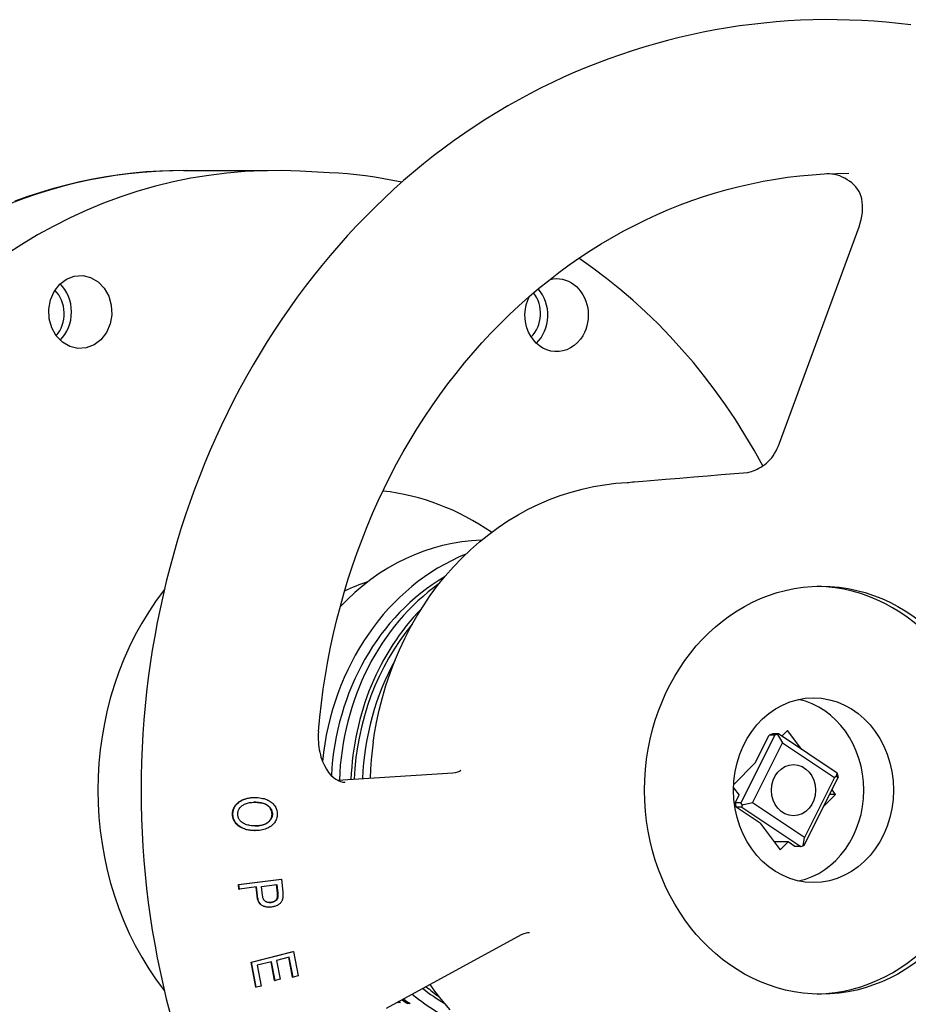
# Model space of a CAD drawing. Header units: millimetres. Extents: x 1145 to 3707, y 526 to 1459.
# Tile 17 of 18: x 1272 to 1387, y 1331 to 1459. Entities that reach past the tile are written whole.
import ezdxf

# ---------------------------------------------------------------- set-up
doc = ezdxf.new("R2010")
doc.units = ezdxf.units.MM
doc.layers.add('DETAIL', color=2, linetype='Continuous')

msp = doc.modelspace()

# ---------------------------------------------------------------- linework, layer by layer
at = {"layer": 'DETAIL'}
for p, q in [((1292.86, 1439.75), (1303.79, 1439.75)), ((1311.81, 1439.47), (1308.03, 1439.67)), ((1376.83, 1439.32), (1376.51, 1439.33)), ((1370.35, 1404.33), (1380.69, 1432.44)), ((1369.74, 1366.41), (1365.32, 1357.58)), ((1367.18, 1362.79), (1368.99, 1366.41)), ((1369.74, 1366.41), (1368.99, 1366.41)), ((1370.21, 1366.56), (1369.47, 1366.56)), ((1370.07, 1366.49), (1370.73, 1365.39)), ((1377.86, 1361.46), (1370.21, 1366.56)), ((1371.38, 1367), (1370.65, 1366.26)), ((1373.24, 1364.54), (1371.38, 1367)), ((1366.83, 1357.6), (1370.73, 1365.39)), ((1370.73, 1365.39), (1377.48, 1360.89)), ((1367.18, 1362.79), (1364.39, 1359.99)), ((1312.89, 1360.53), (1327.9, 1361.48)), ((1373.57, 1352.08), (1377.99, 1360.91)), ((1377.48, 1360.89), (1373.58, 1353.1)), ((1377.7, 1361.01), (1377.48, 1360.89)), ((1364.37, 1359.55), (1365.09, 1358.6)), ((1364.58, 1357.58), (1365.09, 1358.6)), ((1376.13, 1357.19), (1377.63, 1358.7)), ((1377.63, 1358.7), (1376.88, 1358.7)), ((1377.63, 1358.7), (1377.18, 1359.29)), ((1302.05, 1358.29), (1302.1, 1358.29)), ((1365.32, 1357.58), (1364.58, 1357.58)), ((1366.83, 1357.6), (1365.48, 1357.3)), ((1373.58, 1353.1), (1366.83, 1357.6)), ((1367.84, 1354.94), (1364.7, 1357.03)), ((1365.45, 1357.03), (1364.7, 1357.03)), ((1365.45, 1357.03), (1373.1, 1351.93)), ((1367.84, 1354.94), (1370.44, 1351.48)), ((1302.12, 1353.99), (1302.17, 1353.99)), ((1371.47, 1352.52), (1369.66, 1352.52)), ((1370.44, 1351.48), (1371.47, 1352.52)), ((1372.35, 1351.93), (1371.47, 1352.52)), ((1373.43, 1352), (1373.58, 1353.1)), ((1373.1, 1351.93), (1372.35, 1351.93)), ((1300.03, 1346.98), (1305.57, 1347.67)), ((1300.07, 1346.98), (1305.62, 1347.67)), ((1305.57, 1347.67), (1305.62, 1347.67)), ((1305.62, 1347.67), (1305.77, 1345.98)), ((1300.08, 1346.38), (1300.02, 1346.98)), ((1300.02, 1346.98), (1300.03, 1346.98)), ((1300.02, 1346.98), (1300.07, 1346.98)), ((1300.13, 1346.38), (1300.07, 1346.98)), ((1300.08, 1346.38), (1300.13, 1346.38)), ((1302.38, 1346.67), (1300.13, 1346.38)), ((1302.44, 1345.52), (1302.33, 1346.66)), ((1302.49, 1345.52), (1302.38, 1346.67)), ((1303.03, 1346.75), (1305.02, 1346.99)), ((1303.14, 1345.59), (1303.03, 1346.75)), ((1305.07, 1345.85), (1304.97, 1346.99)), ((1305.02, 1346.99), (1305.12, 1345.85)), ((1305.07, 1345.29), (1305.12, 1345.29)), ((1303.97, 1344.03), (1304.02, 1344.03)), ((1336.78, 1340.44), (1319.22, 1330.88)), ((1301.67, 1336.91), (1307.1, 1338.29)), ((1301.71, 1336.91), (1307.15, 1338.29)), ((1307.1, 1338.29), (1307.15, 1338.29)), ((1307.15, 1338.29), (1307.76, 1335.11)), ((1302.28, 1333.63), (1301.66, 1336.91)), ((1301.66, 1336.91), (1301.67, 1336.91)), ((1301.66, 1336.91), (1301.71, 1336.91)), ((1302.33, 1333.63), (1301.71, 1336.91)), ((1304.31, 1336.96), (1302.46, 1336.49)), ((1304.72, 1334.52), (1304.26, 1336.95)), ((1304.77, 1334.52), (1304.31, 1336.96)), ((1306.62, 1337.55), (1304.95, 1337.12)), ((1304.95, 1337.12), (1305.42, 1334.69)), ((1307.06, 1334.94), (1306.57, 1337.53)), ((1307.11, 1334.94), (1306.62, 1337.55)), ((1302.46, 1336.49), (1302.97, 1333.79)), ((1304.72, 1334.52), (1304.77, 1334.52)), ((1305.42, 1334.69), (1304.77, 1334.52)), ((1307.06, 1334.94), (1307.11, 1334.94)), ((1307.76, 1335.11), (1307.11, 1334.94)), ((1302.28, 1333.63), (1302.33, 1333.63)), ((1302.97, 1333.79), (1302.33, 1333.63)), ((1320.81, 1331.73), (1320.76, 1331.64)), ((1320.81, 1331.73), (1320.79, 1331.74)), ((1320.94, 1331.73), (1320.81, 1331.73)), ((1321.06, 1331.64), (1320.76, 1331.64)), ((1322.06, 1331.6), (1322.02, 1331.51)), ((1322.31, 1331.51), (1322.02, 1331.51)), ((1322.19, 1331.6), (1322.06, 1331.6))]:
    msp.add_line(p, q, dxfattribs=at)
at = {"layer": 'DETAIL', "flags": 128}
for points in [[(1387.4, 1458.66), (1385.82, 1458.85), (1384.23, 1459.01), (1382.64, 1459.14), (1381.05, 1459.24), (1379.46, 1459.3), (1377.86, 1459.34), (1376.27, 1459.35), (1374.67, 1459.32), (1373.08, 1459.27), (1371.49, 1459.18), (1369.9, 1459.06), (1368.31, 1458.91), (1366.73, 1458.74), (1365.15, 1458.53), (1363.57, 1458.29), (1362, 1458.02), (1360.43, 1457.72), (1358.87, 1457.39), (1357.32, 1457.03), (1355.78, 1456.64), (1354.24, 1456.23), (1352.71, 1455.78), (1351.19, 1455.3), (1349.68, 1454.8), (1348.18, 1454.27), (1346.68, 1453.71), (1345.2, 1453.12), (1343.74, 1452.51), (1342.28, 1451.86), (1340.83, 1451.19)], [(1340.83, 1451.19), (1339.36, 1450.48), (1337.9, 1449.73), (1336.46, 1448.95), (1335.02, 1448.14), (1333.6, 1447.3), (1332.19, 1446.43), (1330.8, 1445.53), (1329.42, 1444.61), (1328.06, 1443.65), (1326.72, 1442.66), (1325.38, 1441.65), (1324.07, 1440.61), (1322.77, 1439.54), (1321.49, 1438.44), (1320.23, 1437.32), (1318.99, 1436.17), (1317.77, 1434.99), (1316.56, 1433.79), (1315.38, 1432.56), (1314.21, 1431.31), (1313.07, 1430.03), (1311.94, 1428.73), (1310.84, 1427.4), (1309.76, 1426.06), (1308.7, 1424.69), (1307.66, 1423.3), (1306.65, 1421.88), (1305.66, 1420.45), (1304.69, 1418.99), (1303.74, 1417.52), (1302.82, 1416.02), (1301.93, 1414.51), (1301.05, 1412.97), (1300.21, 1411.42), (1299.38, 1409.85), (1298.59, 1408.27), (1297.82, 1406.67), (1297.07, 1405.05), (1296.35, 1403.41), (1295.66, 1401.77), (1294.99, 1400.1), (1294.35, 1398.43), (1293.74, 1396.74), (1293.15, 1395.03), (1292.59, 1393.32), (1292.06, 1391.59), (1291.56, 1389.86), (1291.08, 1388.11), (1290.63, 1386.35), (1290.21, 1384.59), (1289.82, 1382.81), (1289.46, 1381.03), (1289.13, 1379.24), (1288.82, 1377.44), (1288.55, 1375.64), (1288.3, 1373.83), (1288.08, 1372.02), (1287.89, 1370.2), (1287.73, 1368.38), (1287.6, 1366.56), (1287.5, 1364.73), (1287.42, 1362.9), (1287.38, 1361.07), (1287.36, 1359.24), (1287.38, 1357.41), (1287.42, 1355.58), (1287.5, 1353.75), (1287.6, 1351.93), (1287.73, 1350.1), (1287.89, 1348.28), (1288.08, 1346.47), (1288.3, 1344.65), (1288.55, 1342.84), (1288.82, 1341.04), (1289.13, 1339.25), (1289.46, 1337.46), (1289.83, 1335.67), (1290.22, 1333.9), (1290.64, 1332.13), (1291.08, 1330.38)], [(1293.27, 1439.75), (1291.52, 1439.73), (1289.78, 1439.67), (1288.03, 1439.56), (1286.29, 1439.4), (1284.56, 1439.19), (1282.83, 1438.93), (1281.1, 1438.62), (1279.39, 1438.27), (1277.68, 1437.86), (1275.98, 1437.41), (1274.29, 1436.91), (1272.62, 1436.36), (1270.95, 1435.76)], [(1310.41, 1366.86), (1310.58, 1368.71), (1310.79, 1370.54), (1311.03, 1372.37), (1311.31, 1374.2), (1311.63, 1376.01), (1311.98, 1377.82), (1312.37, 1379.61), (1312.8, 1381.4), (1313.26, 1383.17), (1313.75, 1384.93), (1314.28, 1386.68), (1314.85, 1388.41), (1315.45, 1390.13), (1316.08, 1391.83), (1316.75, 1393.51), (1317.45, 1395.18), (1318.18, 1396.82), (1318.95, 1398.45), (1319.75, 1400.05), (1320.58, 1401.63), (1321.44, 1403.19), (1322.33, 1404.73), (1323.25, 1406.24), (1324.2, 1407.72), (1325.18, 1409.18), (1326.19, 1410.62), (1327.23, 1412.02), (1328.3, 1413.4), (1329.39, 1414.75), (1330.51, 1416.07), (1331.65, 1417.36), (1332.83, 1418.61), (1334.02, 1419.84), (1335.24, 1421.03), (1336.48, 1422.19), (1337.75, 1423.32), (1339.03, 1424.41), (1340.34, 1425.47), (1341.67, 1426.5), (1343.02, 1427.48), (1344.38, 1428.43), (1345.77, 1429.35), (1347.17, 1430.22), (1348.59, 1431.06), (1350.03, 1431.86), (1351.48, 1432.62), (1352.95, 1433.35), (1354.43, 1434.03), (1355.92, 1434.67), (1357.43, 1435.28), (1358.94, 1435.84), (1360.47, 1436.36), (1362.01, 1436.85), (1363.56, 1437.29), (1365.11, 1437.69), (1366.67, 1438.04), (1368.24, 1438.36), (1369.82, 1438.64), (1371.4, 1438.87), (1372.98, 1439.06), (1374.57, 1439.21), (1376.16, 1439.31), (1377.75, 1439.38), (1379.34, 1439.4)], [(1321.26, 1438.23), (1320.09, 1438.47), (1318.91, 1438.68), (1317.73, 1438.87), (1316.55, 1439.04), (1315.37, 1439.18), (1314.18, 1439.3), (1313, 1439.4), (1311.81, 1439.47)], [(1381.05, 1436.07), (1380.96, 1436.38), (1380.84, 1436.7), (1380.68, 1437.01), (1380.49, 1437.32), (1380.26, 1437.61), (1380.02, 1437.88), (1379.74, 1438.13), (1379.45, 1438.36), (1379.15, 1438.56), (1378.83, 1438.75), (1378.5, 1438.9), (1378.17, 1439.04), (1377.83, 1439.15), (1377.49, 1439.23), (1377.16, 1439.29), (1376.83, 1439.32)], [(1380.69, 1432.44), (1380.85, 1432.91), (1380.97, 1433.37), (1381.06, 1433.84), (1381.12, 1434.3), (1381.15, 1434.76), (1381.15, 1435.21), (1381.11, 1435.64), (1381.05, 1436.07)], [(1368.17, 1401.38), (1367.04, 1403.42), (1365.85, 1405.42), (1364.61, 1407.39), (1363.32, 1409.31), (1361.98, 1411.18), (1360.59, 1413.01), (1359.15, 1414.79), (1357.66, 1416.51), (1356.13, 1418.19), (1354.56, 1419.81), (1352.94, 1421.38), (1351.28, 1422.89), (1349.58, 1424.35), (1347.84, 1425.74), (1346.07, 1427.08), (1344.26, 1428.35)], [(1283.15, 1423.44), (1283.49, 1422.27), (1283.55, 1421.01), (1283.34, 1419.81), (1282.86, 1418.7), (1282.13, 1417.76), (1281.24, 1417.09), (1280.22, 1416.7), (1279.13, 1416.63), (1278.1, 1416.88), (1277.13, 1417.45), (1276.32, 1418.29), (1275.75, 1419.31), (1275.41, 1420.5), (1275.35, 1421.75), (1275.57, 1422.93), (1276.06, 1424.04), (1276.78, 1424.98), (1277.66, 1425.64), (1278.68, 1426.03), (1279.77, 1426.1), (1280.8, 1425.85), (1281.76, 1425.3), (1282.57, 1424.46), (1283.15, 1423.44)], [(1340.51, 1425.6), (1340.91, 1425.68), (1341.31, 1425.71), (1341.73, 1425.69), (1342.14, 1425.63), (1342.54, 1425.51), (1342.92, 1425.36), (1343.29, 1425.16), (1343.63, 1424.93), (1343.95, 1424.66), (1344.26, 1424.34), (1344.54, 1423.99), (1344.79, 1423.61), (1345, 1423.2), (1345.17, 1422.77), (1345.31, 1422.33), (1345.41, 1421.89), (1345.46, 1421.43), (1345.48, 1420.96), (1345.47, 1420.49), (1345.4, 1420.02), (1345.3, 1419.55), (1345.16, 1419.11), (1344.98, 1418.69), (1344.78, 1418.29)], [(1344.78, 1418.29), (1344.46, 1417.82), (1344.08, 1417.39), (1343.66, 1417.01), (1343.19, 1416.7), (1342.7, 1416.46), (1342.2, 1416.31), (1341.69, 1416.22), (1341.15, 1416.22), (1340.62, 1416.29), (1340.1, 1416.45), (1339.6, 1416.67), (1339.16, 1416.96), (1338.73, 1417.32), (1338.35, 1417.74), (1338.01, 1418.23), (1337.73, 1418.76), (1337.51, 1419.31), (1337.37, 1419.88), (1337.28, 1420.48), (1337.26, 1421.1), (1337.31, 1421.72), (1337.43, 1422.32), (1337.61, 1422.89), (1337.85, 1423.41)], [(1369.7, 1402.98), (1369.89, 1403.31), (1370.06, 1403.64), (1370.21, 1403.99), (1370.35, 1404.33)], [(1366.24, 1400.53), (1366.35, 1400.55), (1366.52, 1400.59), (1366.72, 1400.65), (1366.94, 1400.73), (1367.18, 1400.82), (1367.42, 1400.94), (1367.67, 1401.07), (1367.92, 1401.22), (1368.17, 1401.38), (1368.42, 1401.56), (1368.66, 1401.75), (1368.9, 1401.97), (1369.12, 1402.19), (1369.33, 1402.44), (1369.53, 1402.7), (1369.7, 1402.98)], [(1351.47, 1399.32), (1352.03, 1399.36), (1352.56, 1399.4), (1353.58, 1399.48), (1354.56, 1399.56), (1355.52, 1399.63), (1357.39, 1399.79), (1359.21, 1399.94), (1360.99, 1400.09), (1362.76, 1400.24), (1366.24, 1400.53)], [(1317.67, 1366.37), (1317.96, 1368.02), (1318.31, 1369.65), (1318.72, 1371.27), (1319.19, 1372.86), (1319.72, 1374.43), (1320.31, 1375.98), (1320.95, 1377.49), (1321.64, 1378.97), (1322.39, 1380.42), (1323.2, 1381.83), (1324.05, 1383.21), (1324.95, 1384.53), (1325.9, 1385.82), (1326.9, 1387.06), (1327.95, 1388.24), (1329.04, 1389.38), (1330.16, 1390.47), (1331.33, 1391.5), (1332.54, 1392.47), (1333.78, 1393.38), (1335.05, 1394.23), (1336.36, 1395.02), (1337.69, 1395.75), (1339.05, 1396.41), (1340.43, 1397), (1341.83, 1397.53), (1343.26, 1397.98), (1344.7, 1398.37), (1346.15, 1398.69), (1347.61, 1398.93), (1349.08, 1399.11), (1350.56, 1399.21)], [(1350.56, 1399.21), (1350.77, 1399.23), (1350.99, 1399.25), (1351.22, 1399.29), (1351.35, 1399.31), (1351.47, 1399.32)], [(1310.41, 1366.86), (1310.39, 1366.52), (1310.38, 1366.17), (1310.38, 1365.83), (1310.4, 1365.49), (1310.43, 1365.15), (1310.47, 1364.81), (1310.52, 1364.48), (1310.58, 1364.16), (1310.66, 1363.85), (1310.74, 1363.54), (1310.84, 1363.25), (1310.95, 1362.97), (1311.18, 1362.44), (1311.45, 1361.96), (1311.73, 1361.54), (1312.04, 1361.19), (1312.35, 1360.89), (1312.66, 1360.66), (1312.97, 1360.49), (1313.28, 1360.37), (1313.57, 1360.3), (1313.87, 1360.28)], [(1317.53, 1365.52), (1317.6, 1365.95), (1317.67, 1366.37)], [(1317.53, 1365.52), (1317.38, 1364.35), (1317.26, 1363.17), (1317.18, 1361.98), (1317.12, 1360.8)], [(1327.9, 1361.48), (1328.22, 1361.53), (1328.55, 1361.63)], [(1328.55, 1361.63), (1328.66, 1361.68), (1328.74, 1361.73), (1328.86, 1361.82), (1328.91, 1361.88), (1328.92, 1361.9)], [(1377.7, 1361.01), (1377.71, 1361.03), (1377.72, 1361.05), (1377.72, 1361.07), (1377.73, 1361.08), (1377.74, 1361.1), (1377.74, 1361.12), (1377.75, 1361.14), (1377.76, 1361.16), (1377.76, 1361.18), (1377.77, 1361.2), (1377.78, 1361.21), (1377.78, 1361.23), (1377.79, 1361.25), (1377.8, 1361.27), (1377.8, 1361.29), (1377.81, 1361.31), (1377.82, 1361.33), (1377.82, 1361.34), (1377.83, 1361.36), (1377.84, 1361.38), (1377.84, 1361.4), (1377.85, 1361.42), (1377.85, 1361.44), (1377.86, 1361.46)], [(1377.99, 1360.91), (1377.98, 1360.91), (1377.96, 1360.92), (1377.95, 1360.92), (1377.94, 1360.93), (1377.93, 1360.93), (1377.92, 1360.94), (1377.9, 1360.94), (1377.89, 1360.94), (1377.88, 1360.95), (1377.87, 1360.95), (1377.86, 1360.96), (1377.84, 1360.96), (1377.83, 1360.97), (1377.82, 1360.97), (1377.81, 1360.97), (1377.8, 1360.98), (1377.79, 1360.98), (1377.77, 1360.99), (1377.76, 1360.99), (1377.75, 1360.99), (1377.74, 1361), (1377.73, 1361), (1377.71, 1361.01), (1377.7, 1361.01)], [(1299.29, 1356.14), (1299.3, 1356.3), (1299.32, 1356.45), (1299.35, 1356.6), (1299.39, 1356.74), (1299.44, 1356.88), (1299.51, 1357.02), (1299.58, 1357.15), (1299.67, 1357.28), (1299.77, 1357.4), (1299.88, 1357.51), (1300, 1357.62), (1300.12, 1357.72), (1300.26, 1357.81), (1300.4, 1357.89), (1300.55, 1357.97), (1300.71, 1358.03), (1300.88, 1358.09), (1301.04, 1358.15), (1301.21, 1358.19), (1301.39, 1358.23), (1301.56, 1358.25), (1301.74, 1358.27), (1301.92, 1358.29), (1302.1, 1358.29)], [(1299.36, 1356.81), (1299.41, 1356.92), (1299.47, 1357.03), (1299.53, 1357.14), (1299.6, 1357.24), (1299.68, 1357.35), (1299.76, 1357.44), (1299.85, 1357.53), (1299.95, 1357.62), (1300.05, 1357.7), (1300.16, 1357.77), (1300.27, 1357.84), (1300.39, 1357.91), (1300.51, 1357.97), (1300.64, 1358.03), (1300.77, 1358.08), (1300.91, 1358.12), (1301.05, 1358.16), (1301.19, 1358.19), (1301.33, 1358.22), (1301.47, 1358.25), (1301.61, 1358.27), (1301.76, 1358.28), (1301.9, 1358.29), (1302.05, 1358.29)], [(1299.93, 1356.14), (1299.93, 1356.25), (1299.94, 1356.36), (1299.96, 1356.46), (1299.99, 1356.56), (1300.03, 1356.66), (1300.07, 1356.75), (1300.12, 1356.84), (1300.18, 1356.93), (1300.25, 1357.01), (1300.33, 1357.09), (1300.41, 1357.17), (1300.51, 1357.24), (1300.61, 1357.31), (1300.71, 1357.37), (1300.82, 1357.43), (1300.94, 1357.48), (1301.06, 1357.53), (1301.19, 1357.57), (1301.33, 1357.6), (1301.47, 1357.63), (1301.62, 1357.65), (1301.77, 1357.66), (1301.93, 1357.67), (1302.09, 1357.68)], [(1304.38, 1356.13), (1304.37, 1356.23), (1304.36, 1356.33), (1304.34, 1356.43), (1304.32, 1356.53), (1304.28, 1356.62), (1304.24, 1356.71), (1304.19, 1356.8), (1304.14, 1356.89), (1304.08, 1356.98), (1304.01, 1357.06), (1303.93, 1357.14), (1303.84, 1357.21), (1303.75, 1357.29), (1303.65, 1357.35), (1303.53, 1357.41), (1303.41, 1357.47), (1303.28, 1357.52), (1303.13, 1357.56), (1302.98, 1357.59), (1302.82, 1357.62), (1302.64, 1357.65), (1302.46, 1357.66), (1302.27, 1357.67), (1302.07, 1357.68)], [(1302.09, 1357.68), (1302.3, 1357.67), (1302.49, 1357.66), (1302.68, 1357.65), (1302.85, 1357.62), (1303.02, 1357.6), (1303.17, 1357.56), (1303.32, 1357.52), (1303.45, 1357.47), (1303.58, 1357.42), (1303.69, 1357.36), (1303.79, 1357.29), (1303.89, 1357.22), (1303.97, 1357.14), (1304.05, 1357.06), (1304.12, 1356.98), (1304.19, 1356.89), (1304.24, 1356.81), (1304.29, 1356.72), (1304.33, 1356.63), (1304.37, 1356.53), (1304.39, 1356.43), (1304.41, 1356.33), (1304.42, 1356.23), (1304.43, 1356.13)], [(1302.1, 1358.29), (1302.33, 1358.29), (1302.55, 1358.27), (1302.76, 1358.25), (1302.96, 1358.22), (1303.16, 1358.18), (1303.34, 1358.14), (1303.52, 1358.08), (1303.69, 1358.02), (1303.85, 1357.95), (1304, 1357.87), (1304.14, 1357.78), (1304.28, 1357.69), (1304.4, 1357.58), (1304.51, 1357.48), (1304.62, 1357.36), (1304.71, 1357.25), (1304.79, 1357.12), (1304.86, 1357), (1304.92, 1356.87), (1304.97, 1356.73), (1305.01, 1356.59), (1305.04, 1356.44), (1305.05, 1356.29), (1305.06, 1356.13)], [(1299.24, 1356.14), (1299.24, 1356.17), (1299.24, 1356.2), (1299.24, 1356.23), (1299.25, 1356.26), (1299.25, 1356.29), (1299.25, 1356.32), (1299.25, 1356.34), (1299.26, 1356.37), (1299.26, 1356.4), (1299.26, 1356.43), (1299.27, 1356.46), (1299.27, 1356.49), (1299.28, 1356.51), (1299.28, 1356.54), (1299.29, 1356.57), (1299.3, 1356.6), (1299.3, 1356.62), (1299.31, 1356.65), (1299.32, 1356.68), (1299.33, 1356.71), (1299.34, 1356.73), (1299.34, 1356.76), (1299.35, 1356.79), (1299.36, 1356.81)], [(1299.41, 1355.37), (1299.39, 1355.4), (1299.38, 1355.43), (1299.37, 1355.46), (1299.36, 1355.49), (1299.34, 1355.53), (1299.33, 1355.56), (1299.32, 1355.59), (1299.31, 1355.62), (1299.31, 1355.65), (1299.3, 1355.68), (1299.29, 1355.71), (1299.28, 1355.75), (1299.28, 1355.78), (1299.27, 1355.81), (1299.27, 1355.84), (1299.26, 1355.87), (1299.26, 1355.91), (1299.25, 1355.94), (1299.25, 1355.97), (1299.25, 1356.01), (1299.25, 1356.04), (1299.24, 1356.07), (1299.24, 1356.11), (1299.24, 1356.14)], [(1302.16, 1353.99), (1301.95, 1353.99), (1301.75, 1354), (1301.55, 1354.03), (1301.36, 1354.06), (1301.18, 1354.1), (1300.99, 1354.14), (1300.82, 1354.2), (1300.65, 1354.27), (1300.49, 1354.34), (1300.33, 1354.42), (1300.19, 1354.51), (1300.06, 1354.6), (1299.94, 1354.7), (1299.83, 1354.81), (1299.73, 1354.93), (1299.64, 1355.05), (1299.56, 1355.18), (1299.49, 1355.31), (1299.43, 1355.44), (1299.38, 1355.57), (1299.34, 1355.71), (1299.31, 1355.85), (1299.3, 1355.99), (1299.29, 1356.14)], [(1302.17, 1354.6), (1302, 1354.6), (1301.83, 1354.61), (1301.66, 1354.63), (1301.51, 1354.65), (1301.36, 1354.68), (1301.22, 1354.71), (1301.08, 1354.75), (1300.95, 1354.79), (1300.83, 1354.85), (1300.72, 1354.9), (1300.61, 1354.97), (1300.51, 1355.04), (1300.42, 1355.11), (1300.33, 1355.19), (1300.25, 1355.27), (1300.18, 1355.35), (1300.12, 1355.44), (1300.07, 1355.53), (1300.03, 1355.62), (1299.99, 1355.72), (1299.96, 1355.82), (1299.94, 1355.93), (1299.93, 1356.03), (1299.93, 1356.14)], [(1302.15, 1354.6), (1302.32, 1354.6), (1302.48, 1354.61), (1302.63, 1354.63), (1302.78, 1354.65), (1302.92, 1354.68), (1303.06, 1354.71), (1303.2, 1354.75), (1303.32, 1354.79), (1303.45, 1354.84), (1303.56, 1354.89), (1303.67, 1354.95), (1303.77, 1355.02), (1303.86, 1355.09), (1303.95, 1355.17), (1304.03, 1355.25), (1304.1, 1355.33), (1304.16, 1355.42), (1304.22, 1355.52), (1304.27, 1355.61), (1304.31, 1355.71), (1304.34, 1355.81), (1304.36, 1355.91), (1304.37, 1356.02), (1304.38, 1356.13)], [(1305.06, 1356.13), (1305.05, 1355.98), (1305.03, 1355.83), (1305.01, 1355.68), (1304.97, 1355.54), (1304.91, 1355.4), (1304.85, 1355.27), (1304.77, 1355.14), (1304.69, 1355.01), (1304.59, 1354.89), (1304.48, 1354.77), (1304.37, 1354.67), (1304.25, 1354.57), (1304.11, 1354.48), (1303.97, 1354.39), (1303.82, 1354.32), (1303.66, 1354.25), (1303.49, 1354.19), (1303.32, 1354.13), (1303.14, 1354.09), (1302.96, 1354.05), (1302.77, 1354.02), (1302.57, 1354), (1302.37, 1353.99), (1302.16, 1353.99)], [(1304.43, 1356.13), (1304.42, 1356.02), (1304.41, 1355.91), (1304.39, 1355.81), (1304.36, 1355.71), (1304.32, 1355.61), (1304.27, 1355.51), (1304.21, 1355.42), (1304.15, 1355.33), (1304.07, 1355.24), (1303.99, 1355.16), (1303.91, 1355.08), (1303.81, 1355.01), (1303.71, 1354.95), (1303.6, 1354.89), (1303.48, 1354.83), (1303.36, 1354.79), (1303.23, 1354.74), (1303.1, 1354.7), (1302.95, 1354.67), (1302.81, 1354.65), (1302.66, 1354.63), (1302.5, 1354.61), (1302.34, 1354.6), (1302.17, 1354.6)], [(1302.11, 1353.99), (1301.95, 1353.99), (1301.79, 1354), (1301.64, 1354.01), (1301.49, 1354.03), (1301.34, 1354.05), (1301.19, 1354.08), (1301.05, 1354.11), (1300.92, 1354.15), (1300.78, 1354.2), (1300.65, 1354.25), (1300.52, 1354.3), (1300.4, 1354.36), (1300.28, 1354.42), (1300.17, 1354.49), (1300.07, 1354.56), (1299.97, 1354.63), (1299.88, 1354.71), (1299.79, 1354.8), (1299.71, 1354.88), (1299.64, 1354.98), (1299.57, 1355.07), (1299.51, 1355.17), (1299.45, 1355.27), (1299.41, 1355.37)], [(1305.07, 1345.29), (1305.08, 1345.3), (1305.08, 1345.32), (1305.08, 1345.33), (1305.08, 1345.35), (1305.09, 1345.37), (1305.09, 1345.38), (1305.09, 1345.4), (1305.09, 1345.42), (1305.09, 1345.44), (1305.09, 1345.46), (1305.09, 1345.48), (1305.09, 1345.51), (1305.09, 1345.53), (1305.09, 1345.56), (1305.09, 1345.58), (1305.09, 1345.61), (1305.09, 1345.63), (1305.09, 1345.66), (1305.09, 1345.69), (1305.08, 1345.72), (1305.08, 1345.75), (1305.08, 1345.78), (1305.08, 1345.81), (1305.07, 1345.85)], [(1305.12, 1345.85), (1305.13, 1345.81), (1305.13, 1345.78), (1305.13, 1345.75), (1305.13, 1345.72), (1305.14, 1345.69), (1305.14, 1345.66), (1305.14, 1345.63), (1305.14, 1345.61), (1305.14, 1345.58), (1305.14, 1345.56), (1305.14, 1345.53), (1305.14, 1345.51), (1305.14, 1345.48), (1305.14, 1345.46), (1305.14, 1345.44), (1305.14, 1345.42), (1305.14, 1345.4), (1305.14, 1345.38), (1305.14, 1345.37), (1305.13, 1345.35), (1305.13, 1345.33), (1305.13, 1345.32), (1305.13, 1345.3), (1305.12, 1345.29)], [(1305.77, 1345.98), (1305.78, 1345.94), (1305.78, 1345.9), (1305.78, 1345.87), (1305.79, 1345.84), (1305.79, 1345.8), (1305.79, 1345.77), (1305.79, 1345.74), (1305.79, 1345.7), (1305.79, 1345.67), (1305.79, 1345.64), (1305.8, 1345.61), (1305.8, 1345.58), (1305.8, 1345.56), (1305.8, 1345.53), (1305.8, 1345.5), (1305.8, 1345.48), (1305.79, 1345.45), (1305.79, 1345.43), (1305.79, 1345.4), (1305.79, 1345.38), (1305.79, 1345.36), (1305.79, 1345.33), (1305.78, 1345.31), (1305.78, 1345.29)], [(1303.97, 1344.03), (1303.87, 1344.03), (1303.78, 1344.04), (1303.68, 1344.05), (1303.59, 1344.07), (1303.5, 1344.08), (1303.42, 1344.11), (1303.33, 1344.14), (1303.25, 1344.17), (1303.17, 1344.2), (1303.09, 1344.24), (1303.01, 1344.29), (1302.94, 1344.34), (1302.87, 1344.4), (1302.81, 1344.47), (1302.75, 1344.54), (1302.69, 1344.62), (1302.65, 1344.71), (1302.6, 1344.8), (1302.56, 1344.9), (1302.53, 1345.01), (1302.5, 1345.13), (1302.47, 1345.25), (1302.45, 1345.38), (1302.44, 1345.52)], [(1304.33, 1344.05), (1304.21, 1344.04), (1304.1, 1344.03), (1303.99, 1344.03), (1303.88, 1344.04), (1303.77, 1344.05), (1303.67, 1344.06), (1303.57, 1344.08), (1303.47, 1344.11), (1303.37, 1344.14), (1303.28, 1344.18), (1303.19, 1344.22), (1303.1, 1344.27), (1303.02, 1344.32), (1302.94, 1344.38), (1302.87, 1344.46), (1302.8, 1344.54), (1302.74, 1344.63), (1302.68, 1344.73), (1302.64, 1344.84), (1302.59, 1344.96), (1302.56, 1345.08), (1302.53, 1345.22), (1302.5, 1345.36), (1302.49, 1345.52)], [(1304.25, 1344.66), (1304.17, 1344.65), (1304.1, 1344.65), (1304.02, 1344.64), (1303.95, 1344.65), (1303.88, 1344.65), (1303.82, 1344.67), (1303.76, 1344.68), (1303.7, 1344.7), (1303.64, 1344.72), (1303.58, 1344.74), (1303.53, 1344.77), (1303.48, 1344.81), (1303.44, 1344.84), (1303.39, 1344.89), (1303.35, 1344.93), (1303.32, 1344.99), (1303.28, 1345.04), (1303.25, 1345.11), (1303.23, 1345.17), (1303.2, 1345.25), (1303.18, 1345.33), (1303.17, 1345.41), (1303.15, 1345.5), (1303.14, 1345.59)], [(1304.02, 1344.64), (1304.03, 1344.64), (1304.04, 1344.65), (1304.04, 1344.65), (1304.05, 1344.65), (1304.06, 1344.65), (1304.06, 1344.65), (1304.07, 1344.65), (1304.08, 1344.65), (1304.09, 1344.65), (1304.09, 1344.65), (1304.1, 1344.65), (1304.11, 1344.65), (1304.12, 1344.65), (1304.12, 1344.65), (1304.13, 1344.65), (1304.14, 1344.65), (1304.15, 1344.65), (1304.15, 1344.65), (1304.16, 1344.65), (1304.17, 1344.65), (1304.18, 1344.66), (1304.19, 1344.66), (1304.19, 1344.66), (1304.2, 1344.66)], [(1304.2, 1344.66), (1304.26, 1344.67), (1304.31, 1344.68), (1304.37, 1344.69), (1304.42, 1344.7), (1304.47, 1344.72), (1304.52, 1344.73), (1304.57, 1344.75), (1304.61, 1344.77), (1304.66, 1344.8), (1304.7, 1344.82), (1304.74, 1344.85), (1304.78, 1344.87), (1304.82, 1344.9), (1304.86, 1344.93), (1304.89, 1344.96), (1304.92, 1345), (1304.95, 1345.03), (1304.97, 1345.06), (1305, 1345.1), (1305.02, 1345.14), (1305.04, 1345.17), (1305.05, 1345.21), (1305.06, 1345.25), (1305.07, 1345.29)], [(1305.12, 1345.29), (1305.11, 1345.25), (1305.1, 1345.21), (1305.09, 1345.17), (1305.07, 1345.14), (1305.05, 1345.1), (1305.02, 1345.06), (1305, 1345.03), (1304.97, 1345), (1304.94, 1344.96), (1304.91, 1344.93), (1304.87, 1344.9), (1304.83, 1344.87), (1304.79, 1344.85), (1304.75, 1344.82), (1304.71, 1344.8), (1304.66, 1344.77), (1304.62, 1344.75), (1304.57, 1344.73), (1304.52, 1344.72), (1304.47, 1344.7), (1304.42, 1344.69), (1304.36, 1344.68), (1304.31, 1344.67), (1304.25, 1344.66)], [(1305.78, 1345.29), (1305.77, 1345.21), (1305.76, 1345.13), (1305.74, 1345.05), (1305.71, 1344.98), (1305.68, 1344.9), (1305.65, 1344.84), (1305.62, 1344.77), (1305.58, 1344.71), (1305.53, 1344.65), (1305.48, 1344.59), (1305.43, 1344.53), (1305.37, 1344.48), (1305.3, 1344.43), (1305.23, 1344.38), (1305.16, 1344.33), (1305.07, 1344.28), (1304.99, 1344.24), (1304.9, 1344.2), (1304.81, 1344.17), (1304.72, 1344.13), (1304.63, 1344.11), (1304.53, 1344.08), (1304.43, 1344.07), (1304.33, 1344.05)], [(1337.4, 1340.66), (1337.09, 1340.58), (1336.78, 1340.44)], [(1337.83, 1340.7), (1337.59, 1340.69), (1337.4, 1340.66)], [(1327.52, 1330.72), (1326.84, 1331.51), (1326.18, 1332.31), (1325.54, 1333.14), (1324.93, 1333.99)], [(1322.06, 1331.6), (1322.03, 1331.62), (1322.01, 1331.63), (1321.98, 1331.65), (1321.95, 1331.67), (1321.92, 1331.69), (1321.9, 1331.71), (1321.87, 1331.73), (1321.84, 1331.75), (1321.82, 1331.77), (1321.79, 1331.79), (1321.76, 1331.81), (1321.73, 1331.83), (1321.71, 1331.85), (1321.68, 1331.87), (1321.65, 1331.89), (1321.62, 1331.91), (1321.6, 1331.93), (1321.57, 1331.95), (1321.54, 1331.97), (1321.52, 1331.99), (1321.49, 1332.01), (1321.46, 1332.03), (1321.43, 1332.05), (1321.41, 1332.07)]]:
    msp.add_lwpolyline(points, dxfattribs=at)
at = {"layer": 'DETAIL'}
for centre, major_axis, ratio, start_param, end_param in [((1304.86, 1359.24), (0, 80.51), 0.866025, 6.237705, 9.470258), ((1292.86, 1359.24), (0, 80.5), 0.866025, 0.000003, 3.14159), ((1273.9, 1421.16), (0, -4), 0.866025, 0.771726, 2.432813), ((1274.2, 1421.37), (0, -4.75), 0.866025, 0.692098, 2.449463), ((1335.82, 1421.16), (0, -4), 0.866025, 0.708183, 2.311383), ((1336.12, 1420.96), (0, -4.75), 0.866025, 0.692082, 2.372672), ((1315.56, 1359.24), (0, 39.04), 0.866025, 5.744275, 6.187681), ((1332.39, 1359.24), (0, 32.5), 0.866025, 0.027744, 0.749598), ((1338.89, 1359.24), (0, 32.5), 0.866025, 0.337678, 1.455238), ((1338.89, 1359.24), (0, 31), 0.866025, 0.468212, 1.510068), ((1340.39, 1359.24), (0, 31.5), 0.866025, 0.551237, 1.529495), ((1323.18, 1359.24), (0, 28.05), 0.866025, 0.265379, 0.396482), ((1374.76, 1359.24), (0, -26.5), 0.866025, 0.021789, 3.119804), ((1315.56, 1359.24), (0, -39.04), 0.866025, 3.981715, 5.443063), ((1341.89, 1359.24), (0, 31.5), 0.866025, 0.725297, 1.526471), ((1341.89, 1359.24), (0, 31), 0.866025, 0.802075, 1.524867), ((1343.39, 1359.24), (0, 31.5), 0.866025, 1.004693, 1.523445), ((1370.91, 1359.24), (0, -12), 0.866025, 0.186309, 2.955283), ((1370.91, 1359.24), (0, 7.5), 0.866025, 0.223985, 0.299613), ((1374.41, 1359.24), (-9.7, 2.94), 0.711531, 5.376505, 5.414319), ((1374.41, 1359.24), (-4.44, 7.18), 0.485971, 6.215396, 6.25321), ((1371.66, 1359.24), (0, 7.5), 0.866025, 4.936374, 5.012002), ((1370.91, 1359.24), (0, 7.5), 0.866025, 1.794781, 1.870409), ((1374.41, 1359.24), (-9.7, 2.94), 0.711531, 0.626302, 0.664116), ((1374.41, 1359.24), (-8.32, -5.14), 0.656242, 5.789562, 5.827376), ((1374.41, 1359.24), (-8.32, -5.14), 0.656242, 1.039359, 1.077173), ((1374.41, 1359.24), (2.25, 7.44), 0.402542, 3.524674, 3.562487), ((1338.89, 1359.24), (0, 31), 0.866025, 2.552386, 2.673381), ((1340.39, 1359.24), (0, 31.5), 0.866025, 2.515886, 2.590356), ((1335.62, 1359.24), (0, 32.5), 0.866025, 2.582738, 2.585232), ((1335.92, 1359.24), (0, -32.5), 0.866025, 5.71902, 5.726825), ((1336.69, 1359.24), (0, 32.5), 0.866025, 2.5636, 2.593089), ((1336.99, 1359.24), (0, -32.5), 0.866025, 5.699945, 5.734682), ((1338.89, 1359.24), (0, -32.5), 0.866025, 5.66647, 5.945507)]:
    msp.add_ellipse(centre, major_axis=major_axis, ratio=ratio, start_param=start_param, end_param=end_param, dxfattribs=at)
for centre, major_axis in [((1375.76, 1359.24), (0, -26.5)), ((1374.76, 1359.24), (0, -12)), ((1372.16, 1359.24), (0, -3.32))]:
    msp.add_ellipse(centre, major_axis=major_axis, ratio=0.866025, dxfattribs=at)

doc.saveas('drawing.dxf')
